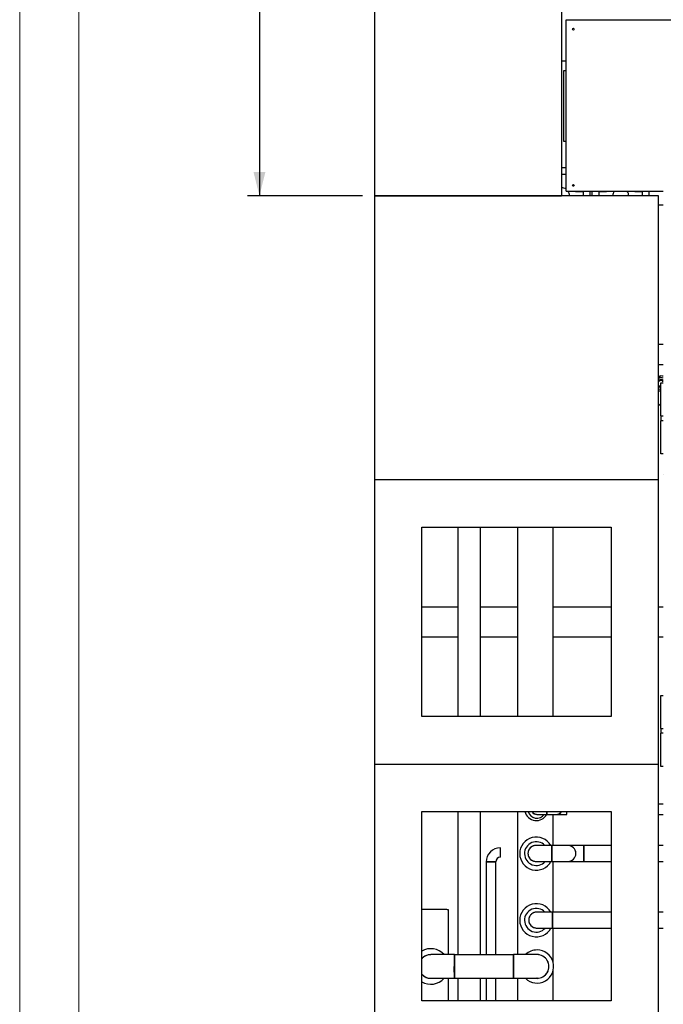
# Model space of a CAD drawing. Header units: millimetres. Extents: x 0 to 841, y 0 to 594.
# Tile 2 of 256: x 0 to 54, y 77 to 160. Entities that reach past the tile are written whole.
import ezdxf

# ---------------------------------------------------------------- set-up
doc = ezdxf.new("R2010")
doc.units = ezdxf.units.MM
doc.layers.add('COTES', color=1, linetype='Continuous')
doc.layers.add('TRAIT-FORT', color=4, linetype='Continuous', lineweight=25)
doc.styles.add('SLDTEXTSTYLE0', font='TXT', dxfattribs={"width": 0.75})
doc.dimstyles.new('SLDDIMSTYLE0', dxfattribs={"dimtxt": 3.5, "dimasz": 2, "dimexe": 0, "dimexo": 0.0625, "dimgap": 0.875, "dimtad": 1, "dimdec": 0, "dimlfac": 25, "dimrnd": 1e-09, "dimzin": 12, "dimdsep": 46, "dimtxsty": 'SLDTEXTSTYLE0', "dimsah": 1, "dimcen": 0.09, "dimadec": 0, "dimazin": 3, "dimtfac": 1, "dimtdec": 0, "dimtofl": 0, "dimtmove": 0, "dimatfit": 3, "dimfxl": 1, "dimfrac": 2, "dimtolj": 1, "dimtzin": 12, "dimarcsym": 0})

# ---------------------------------------------------------------- blocks, each defined once
blk = doc.blocks.new('_D_15')
at = {"layer": 'COTES', "color": 1, "transparency": 16777216}
for p, q in [((28.971, 193.234), (19.256, 193.234)), ((20.256, 193.234), (20.256, 145.234)), ((28.971, 145.234), (19.256, 145.234))]:
    blk.add_line(p, q, dxfattribs=at)
for points in [[(20.256, 193.234), (19.756, 191.234), (20.756, 191.234)], [(20.256, 145.234), (20.756, 147.234), (19.756, 147.234)]]:
    blk.add_solid(points, dxfattribs=at)
at = {"layer": 'COTES', "color": 1, "transparency": 16777216, "insert": (15.744, 164.062), "char_height": 3.5, "attachment_point": 1, "rotation": 90, "style": 'SLDTEXTSTYLE0'}
blk.add_mtext('1200', dxfattribs=at)

msp = doc.modelspace()

# ---------------------------------------------------------------- linework, layer by layer
at = {"color": 7, "linetype": 'Continuous', "lineweight": 18}
for p, q in [((0, 594), (0, 0)), ((5, 589), (5, 5))]:
    msp.add_line(p, q, dxfattribs=at)
at = {"layer": 'TRAIT-FORT', "color": 4, "linetype": 'Continuous', "lineweight": 25}
for p, q in [((29.971, 169.234), (29.971, 145.234)), ((45.771, 169.234), (45.771, 145.234)), ((46.171, 145.634), (46.171, 160.114)), ((46.171, 160.114), (107.891, 160.114)), ((46.171, 160.114), (46.171, 160.114)), ((45.771, 156.634), (46.171, 156.634)), ((45.771, 156.634), (46.171, 156.634)), ((45.971, 149.834), (45.971, 155.834)), ((45.971, 155.834), (46.171, 155.834)), ((46.171, 149.834), (45.971, 149.834)), ((45.771, 147.634), (46.171, 147.634)), ((45.771, 147.06), (46.137, 147.06)), ((46.137, 147.06), (46.137, 146.42)), ((46.137, 146.42), (46.171, 146.42)), ((46.171, 145.634), (54.371, 145.634)), ((46.957, 145.634), (46.957, 145.6)), ((46.957, 145.6), (47.597, 145.6)), ((47.597, 145.6), (47.597, 145.234)), ((48.171, 145.634), (48.171, 145.234)), ((48.371, 145.234), (48.371, 145.634)), ((48.945, 145.234), (48.945, 145.6)), ((48.945, 145.6), (49.585, 145.6)), ((49.585, 145.6), (49.585, 145.634)), ((51.957, 145.634), (51.957, 145.6)), ((51.957, 145.6), (52.597, 145.6)), ((52.597, 145.6), (52.597, 145.234)), ((53.151, 145.634), (53.151, 145.234)), ((53.971, 145.234), (29.971, 145.234)), ((29.971, 145.234), (29.971, 121.234)), ((29.971, 145.234), (45.771, 145.234)), ((53.971, 121.234), (53.971, 145.234)), ((54.371, 144.454), (53.971, 144.454)), ((54.371, 132.674), (53.971, 132.674)), ((53.971, 130.994), (54.371, 130.994)), ((54.016, 129.909), (53.971, 129.861)), ((54.371, 129.826), (54.285, 129.846)), ((53.971, 129.511), (53.998, 129.545)), ((53.971, 128.933), (54.066, 128.911)), ((54.171, 126.634), (54.171, 129.434)), ((54.171, 129.434), (54.371, 129.434)), ((54.066, 128.911), (54.171, 128.886)), ((53.971, 127.65), (54.171, 127.462)), ((54.171, 126.634), (54.371, 126.634)), ((54.171, 126.634), (54.171, 126.234)), ((54.171, 123.434), (54.171, 126.234)), ((54.371, 126.234), (54.171, 126.234)), ((54.371, 123.434), (54.171, 123.434)), ((54.371, 121.714), (54.371, 121.714)), ((29.971, 121.234), (29.971, 97.234)), ((53.971, 121.234), (29.971, 121.234)), ((53.971, 97.234), (53.971, 121.234)), ((33.971, 117.234), (49.971, 117.234)), ((33.971, 101.234), (33.971, 117.234)), ((37.005, 117.234), (37.005, 101.234)), ((38.937, 101.234), (38.937, 117.234)), ((42.065, 117.234), (42.062, 101.234)), ((45.062, 101.234), (45.065, 117.234)), ((49.971, 117.234), (49.971, 101.234)), ((37.005, 110.494), (33.971, 110.494)), ((37.005, 110.494), (33.971, 110.494)), ((42.064, 110.494), (38.937, 110.494)), ((42.064, 110.494), (38.937, 110.494)), ((49.971, 110.494), (45.064, 110.494)), ((49.971, 110.494), (45.064, 110.494)), ((54.371, 110.494), (53.971, 110.494)), ((54.371, 110.494), (53.971, 110.494)), ((33.971, 107.974), (37.005, 107.974)), ((33.971, 107.974), (37.005, 107.974)), ((38.937, 107.974), (42.063, 107.974)), ((38.937, 107.974), (42.063, 107.974)), ((45.063, 107.974), (49.971, 107.974)), ((45.063, 107.974), (49.971, 107.974)), ((53.971, 107.974), (54.371, 107.974)), ((53.971, 107.974), (54.371, 107.974)), ((54.171, 100.234), (54.171, 103.034)), ((54.171, 103.034), (54.371, 103.034)), ((49.971, 101.234), (33.971, 101.234)), ((54.171, 100.234), (54.371, 100.234)), ((54.171, 100.234), (54.171, 99.834)), ((54.171, 97.034), (54.171, 99.834)), ((54.371, 99.834), (54.171, 99.834)), ((29.971, 97.234), (53.971, 97.234)), ((29.971, 97.234), (29.971, 73.234)), ((53.971, 73.234), (53.971, 97.234)), ((54.371, 97.034), (54.171, 97.034)), ((33.971, 93.234), (49.971, 93.234)), ((33.971, 77.234), (33.971, 93.234)), ((37.005, 93.234), (37.005, 81.124)), ((38.937, 81.124), (38.937, 93.234)), ((42.06, 93.234), (42.058, 81.131)), ((49.971, 93.234), (49.971, 77.234)), ((54.371, 93.833), (53.971, 93.833)), ((43.676, 92.981), (44.528, 92.981)), ((44.528, 92.981), (45.38, 92.981)), ((45.06, 90.354), (45.06, 92.981)), ((45.38, 92.981), (46.232, 92.981)), ((53.971, 92.981), (54.371, 92.981)), ((44.96, 90.354), (43.612, 90.354)), ((46.308, 90.354), (44.96, 90.354)), ((44.96, 90.353), (44.96, 89.006)), ((47.656, 90.354), (46.308, 90.354)), ((49.971, 90.354), (47.656, 90.354)), ((47.656, 90.354), (47.656, 89.006)), ((54.371, 90.354), (53.971, 90.354)), ((43.612, 89.006), (44.959, 89.006)), ((44.959, 89.006), (46.308, 89.006)), ((45.059, 84.725), (45.059, 89.006)), ((46.308, 89.006), (47.655, 89.006)), ((47.656, 89.006), (49.971, 89.006)), ((53.971, 89.006), (54.371, 89.006)), ((39.409, 88.96), (39.409, 81.124)), ((39.809, 88.96), (39.409, 88.96)), ((40.209, 88.96), (39.809, 88.96)), ((40.209, 81.124), (40.209, 88.96)), ((36.215, 83.2), (36.213, 84.919)), ((43.001, 84.077), (43.001, 84.071)), ((45.023, 84.725), (43.674, 84.725)), ((49.971, 84.725), (45.022, 84.725)), ((45.022, 84.725), (45.022, 83.377)), ((54.371, 84.725), (53.971, 84.725)), ((36.225, 83.2), (36.172, 83.2)), ((36.225, 81.131), (36.225, 83.2)), ((43.674, 83.377), (45.022, 83.377)), ((45.022, 83.377), (49.971, 83.377)), ((45.058, 80.491), (45.058, 83.377)), ((53.971, 83.377), (54.371, 83.377)), ((54.371, 83.314), (54.371, 83.314)), ((36.722, 81.131), (34.722, 81.131)), ((41.706, 81.124), (36.722, 81.124)), ((34.722, 79.131), (36.722, 79.131)), ((36.224, 77.234), (36.221, 79.131)), ((36.225, 77.234), (36.225, 79.131)), ((36.722, 79.138), (41.706, 79.138)), ((37.005, 79.138), (37.005, 77.234)), ((38.937, 77.234), (38.937, 79.138)), ((39.409, 79.138), (39.409, 77.234)), ((40.209, 77.234), (40.209, 79.138)), ((42.057, 79.131), (42.057, 77.234)), ((43.612, 79.13), (43.706, 79.125)), ((43.706, 79.13), (43.69, 79.13)), ((45.057, 77.234), (45.058, 79.759)), ((49.971, 77.234), (33.971, 77.234))]:
    msp.add_line(p, q, dxfattribs=at)
at = {"layer": 'TRAIT-FORT', "color": 4, "linetype": 'Continuous', "lineweight": 25, "flags": 128}
for points in [[(54.371, 129.817), (54.345, 129.827), (54.285, 129.846)], [(53.971, 128.944), (54.006, 128.929), (54.066, 128.911)], [(54.066, 128.911), (54.128, 128.901), (54.171, 128.898)], [(36.213, 84.919), (36.213, 84.92), (36.202, 84.923), (36.178, 84.926), (36.139, 84.929), (36.088, 84.932), (36.024, 84.935), (35.947, 84.938), (35.859, 84.94), (35.76, 84.942), (35.651, 84.944), (35.534, 84.946), (35.408, 84.948), (35.277, 84.949), (35.14, 84.95), (34.999, 84.95), (34.855, 84.95), (34.71, 84.95)], [(36.722, 81.124), (36.723, 81.116), (36.723, 81.095), (36.724, 81.059), (36.725, 81.01), (36.725, 80.948), (36.726, 80.874), (36.726, 80.789), (36.727, 80.695), (36.727, 80.592), (36.727, 80.483), (36.728, 80.368), (36.728, 80.25), (36.728, 80.131), (36.728, 80.011), (36.728, 79.893), (36.727, 79.778), (36.727, 79.669), (36.727, 79.567), (36.726, 79.472), (36.726, 79.387), (36.725, 79.313), (36.725, 79.251), (36.724, 79.202), (36.723, 79.166), (36.723, 79.145), (36.722, 79.138), (36.722, 79.145), (36.721, 79.166), (36.72, 79.202), (36.72, 79.251), (36.719, 79.313), (36.719, 79.387), (36.718, 79.472), (36.718, 79.567), (36.717, 79.669), (36.717, 79.778), (36.717, 79.893), (36.717, 80.011), (36.717, 80.131)], [(43.706, 81.13), (43.699, 81.13), (43.676, 81.13), (43.638, 81.13), (43.586, 81.13), (43.519, 81.13), (43.438, 81.13), (43.345, 81.13), (43.238, 81.13), (43.121, 81.13), (42.992, 81.13), (42.853, 81.13), (42.706, 81.13), (42.552, 81.131), (42.39, 81.131), (42.224, 81.131), (42.054, 81.131), (41.881, 81.131), (41.706, 81.131)], [(41.706, 79.131), (41.881, 79.131), (42.054, 79.131), (42.224, 79.131), (42.39, 79.131), (42.552, 79.131), (42.706, 79.13), (42.854, 79.13), (42.992, 79.13), (43.121, 79.13), (43.238, 79.13), (43.345, 79.13), (43.438, 79.13), (43.519, 79.13), (43.586, 79.13), (43.638, 79.13), (43.676, 79.13), (43.699, 79.13), (43.706, 79.13)]]:
    msp.add_lwpolyline(points, dxfattribs=at)
at = {"layer": 'TRAIT-FORT', "color": 4, "linetype": 'Continuous', "lineweight": 25}
for centre in [(46.771, 159.314), (46.771, 146.114)]:
    msp.add_circle(centre, 0.072, dxfattribs=at)
for centre, radius, start, end in [((45.771, 145.234), 0.68, 53.96812, 90), ((45.771, 145.234), 0.68, 0, 36.03188), ((50.771, 145.234), 0.68, 143.96812, 180), ((50.771, 145.234), 0.68, 0, 36.03188), ((54.176, 129.378), 0.64, 72.25833, 108.67951), ((54.176, 129.378), 0.48, 76.77581, 115.27937), ((54.176, 129.378), 0.32, 52.45014, 129.83272), ((54.176, 129.378), 0.244, 212.85318, 268.83158), ((54.176, 129.378), 0.32, 230.16728, 269.10911), ((54.176, 129.378), 0.244, 36.93852, 136.77581), ((54.176, 129.378), 0.64, 251.32049, 269.55457), ((43.655, 93.449), 0.992, 192.55126, 331.72226), ((43.692, 93.407), 0.758, 193.19632, 325.82886), ((43.676, 93.407), 0.43, 203.74503, 277.82115), ((45.38, 93.407), 0.426, 270, 336.01809), ((43.644, 89.665), 1.4, 29.50453, 180), ((40.609, 88.96), 1.2, 89.99598, 180.00085), ((43.644, 89.665), 1, 43.59377, 318.81493), ((43.612, 89.68), 0.674, 90.00052, 269.99948), ((46.308, 89.68), 0.674, 0, 90), ((40.609, 88.96), 0.4, 90.02389, 180), ((43.644, 89.665), 1.4, 180, 331.94202), ((46.308, 89.68), 0.674, 270, 0), ((46.308, 89.68), 0.674, 270, 0), ((34.77, 25.765), 59.186, 90.0584, 90.77429), ((43.644, 84.035), 1.4, 29.50453, 180), ((43.644, 84.035), 1, 43.59377, 318.81493), ((43.644, 84.035), 1.4, 180, 331.94202), ((43.674, 84.051), 0.674, 89.99998, 269.37793), ((34.722, 80.131), 1.503, 41.70131, 120.00133), ((43.706, 80.125), 1.4, 225.28985, 90), ((43.706, 80.125), 1.4, 90, 134.11917), ((34.722, 80.131), 1, 90, 138.7318), ((-27.632, 80.131), 69.345, 359.17949, 0.82051), ((43.669, 80.14), 1, 76.72801, 96.21654), ((43.706, 80.13), 1, 269.99999, 90.80077), ((43.708, 80.131), 0.998, 269.87906, 90.08428), ((34.722, 80.131), 1, 221.2682, 270), ((34.722, 80.131), 1.503, 239.99867, 318.29869)]:
    msp.add_arc(centre, radius, start, end, dxfattribs=at)
for points, knots in [([(54.285, 129.846), (54.24, 129.856), (54.15, 129.878), (54.06, 129.899), (54.016, 129.909)], [0, 0, 0, 0, 0.497844, 1, 1, 1, 1]), ([(43.291, 93.234), (43.307, 93.202), (43.343, 93.126), (43.446, 93.04), (43.565, 92.988), (43.644, 92.983), (43.676, 92.981)], [0, 0, 0, 0, 0.218506, 0.512544, 0.806583, 1, 1, 1, 1]), ([(44.528, 93.234), (44.528, 93.202), (44.528, 93.126), (44.528, 93.04), (44.528, 92.988), (44.528, 92.983), (44.528, 92.981)], [0, 0, 0, 0, 0.2185057, 0.5125443, 0.8065829, 1, 1, 1, 1]), ([(44.528, 92.981), (44.528, 92.981), (44.528, 92.976), (44.528, 93), (44.528, 93.068), (44.528, 93.153), (44.528, 93.216), (44.528, 93.234)], [0, 0, 0, 0, 0.006151, 0.298625, 0.591098, 0.883572, 1, 1, 1, 1]), ([(45.38, 92.981), (45.428, 92.986), (45.524, 92.995), (45.649, 93.069), (45.733, 93.153), (45.756, 93.216), (45.762, 93.234)], [0, 0, 0, 0, 0.294284, 0.588568, 0.882851, 1, 1, 1, 1]), ([(46.232, 92.982), (46.232, 92.986), (46.232, 92.995), (46.232, 93.069), (46.232, 93.153), (46.232, 93.216), (46.232, 93.234)], [0, 0, 0, 0, 0.2899251, 0.5860264, 0.8821277, 1, 1, 1, 1]), ([(40.609, 89.36), (40.609, 89.365), (40.609, 89.374), (40.609, 89.443), (40.609, 89.544), (40.609, 89.671), (40.609, 89.808), (40.609, 89.939), (40.609, 90.05), (40.609, 90.13), (40.609, 90.154), (40.609, 90.163), (40.609, 90.16), (40.609, 90.16)], [0, 0, 0, 0, 0.107293, 0.214587, 0.32188, 0.429174, 0.536467, 0.643761, 0.751054, 0.858348, 0.965641, 0.999265, 1, 1, 1, 1]), ([(43.612, 90.352), (43.586, 90.352), (43.522, 90.352), (43.422, 90.33), (43.316, 90.29), (43.217, 90.231), (43.131, 90.158), (43.057, 90.07), (43, 89.972), (42.96, 89.864), (42.94, 89.766), (42.938, 89.704), (42.938, 89.68)], [0, 0, 0, 0, 0.073892, 0.179738, 0.288654, 0.3945, 0.503415, 0.609261, 0.718177, 0.824023, 0.932938, 1, 1, 1, 1]), ([(44.96, 89.007), (44.96, 89.007), (44.96, 89.002), (44.96, 89.015), (44.96, 89.041), (44.96, 89.088), (44.96, 89.152), (44.96, 89.23), (44.96, 89.321), (44.96, 89.423), (44.96, 89.543), (44.96, 89.669), (44.96, 89.794), (44.96, 89.905), (44.96, 90.009), (44.96, 90.104), (44.96, 90.186), (44.96, 90.255), (44.96, 90.307), (44.96, 90.34), (44.96, 90.355), (44.96, 90.353), (44.96, 90.352)], [0, 0, 0, 0, 0.002732, 0.056136, 0.109539, 0.162942, 0.216346, 0.269749, 0.323152, 0.376556, 0.429959, 0.49997, 0.553373, 0.606776, 0.66018, 0.713583, 0.766987, 0.82039, 0.873793, 0.927197, 0.9806, 1, 1, 1, 1]), ([(46.982, 89.68), (46.98, 89.718), (46.976, 89.794), (46.947, 89.904), (46.9, 90.008), (46.837, 90.103), (46.758, 90.186), (46.667, 90.254), (46.566, 90.307), (46.457, 90.34), (46.369, 90.355), (46.32, 90.353), (46.307, 90.352)], [0, 0, 0, 0, 0.1057842, 0.2146362, 0.3204204, 0.4292724, 0.5350567, 0.6439086, 0.7496929, 0.8585448, 0.9643291, 1, 1, 1, 1]), ([(47.656, 89.007), (47.656, 89.009), (47.656, 89.012), (47.656, 89.041), (47.656, 89.088), (47.656, 89.151), (47.656, 89.23), (47.656, 89.321), (47.656, 89.423), (47.656, 89.543), (47.656, 89.668), (47.656, 89.794), (47.656, 89.904), (47.656, 90.008), (47.656, 90.103), (47.656, 90.186), (47.656, 90.254), (47.656, 90.307), (47.656, 90.34), (47.656, 90.355), (47.656, 90.353), (47.656, 90.353)], [0, 0, 0, 0, 0.0504539, 0.1052213, 0.1584451, 0.2132125, 0.2664363, 0.3212037, 0.3744275, 0.4291949, 0.4999785, 0.5532023, 0.6079697, 0.6611936, 0.7159609, 0.7691848, 0.8239521, 0.877176, 0.9319433, 0.9851672, 1, 1, 1, 1]), ([(42.938, 89.68), (42.938, 89.636), (42.942, 89.592), (42.955, 89.528), (42.96, 89.506), (42.973, 89.464), (42.98, 89.443), (43.006, 89.382), (43.026, 89.343), (43.063, 89.288), (43.076, 89.27), (43.104, 89.236), (43.119, 89.22), (43.166, 89.173), (43.2, 89.145), (43.255, 89.108), (43.274, 89.097), (43.313, 89.076), (43.353, 89.057), (43.394, 89.042), (43.436, 89.029), (43.458, 89.024), (43.523, 89.011), (43.567, 89.006), (43.612, 89.006)], [0, 0, 0, 0, 0.125, 0.125, 0.1875, 0.1875, 0.25, 0.25, 0.375, 0.375, 0.4375, 0.4375, 0.5, 0.5, 0.625, 0.625, 0.6875, 0.6875, 0.75, 0.8125, 0.8125, 0.875, 0.875, 1, 1, 1, 1]), ([(39.409, 88.96), (39.409, 88.96), (39.412, 88.96), (39.42, 88.96), (39.423, 88.96), (39.43, 88.96), (39.435, 88.96), (39.45, 88.96), (39.462, 88.96), (39.484, 88.96), (39.492, 88.96), (39.509, 88.96), (39.517, 88.96), (39.545, 88.96), (39.565, 88.96), (39.598, 88.96), (39.609, 88.96), (39.632, 88.96), (39.656, 88.96), (39.681, 88.96), (39.706, 88.96), (39.718, 88.96), (39.757, 88.96), (39.783, 88.96), (39.822, 88.96), (39.835, 88.96), (39.861, 88.96), (39.875, 88.96), (39.913, 88.96), (39.938, 88.96), (39.974, 88.96), (39.986, 88.96), (40.009, 88.96), (40.021, 88.96), (40.053, 88.96), (40.073, 88.96), (40.111, 88.96), (40.127, 88.96), (40.149, 88.96), (40.156, 88.96), (40.168, 88.96), (40.174, 88.96), (40.189, 88.96), (40.197, 88.96), (40.207, 88.96), (40.209, 88.96), (40.209, 88.96)], [0, 0, 0, 0, 0.0625, 0.0625, 0.09375, 0.09375, 0.125, 0.125, 0.1875, 0.1875, 0.21875, 0.21875, 0.25, 0.25, 0.3125, 0.3125, 0.34375, 0.34375, 0.375, 0.40625, 0.40625, 0.4375, 0.4375, 0.5, 0.5, 0.53125, 0.53125, 0.5625, 0.5625, 0.625, 0.625, 0.65625, 0.65625, 0.6875, 0.6875, 0.75, 0.75, 0.8125, 0.8125, 0.84375, 0.84375, 0.875, 0.875, 0.9375, 0.9375, 1, 1, 1, 1]), ([(43.674, 84.723), (43.648, 84.723), (43.585, 84.723), (43.485, 84.701), (43.379, 84.66), (43.28, 84.602), (43.194, 84.528), (43.12, 84.44), (43.063, 84.342), (43.023, 84.235), (43.003, 84.137), (43.001, 84.075), (43, 84.051)], [0, 0, 0, 0, 0.073892, 0.179738, 0.288654, 0.3945, 0.503415, 0.609261, 0.718177, 0.824023, 0.932938, 1, 1, 1, 1]), ([(43, 84.051), (43.002, 84.014), (43.006, 83.938), (43.035, 83.828), (43.082, 83.723), (43.145, 83.629), (43.224, 83.545), (43.314, 83.477), (43.416, 83.425), (43.525, 83.391), (43.613, 83.376), (43.662, 83.378), (43.675, 83.379)], [0, 0, 0, 0, 0.105784, 0.214636, 0.32042, 0.429272, 0.535057, 0.643909, 0.749693, 0.858545, 0.964329, 1, 1, 1, 1]), ([(45.022, 83.379), (45.022, 83.379), (45.022, 83.379), (45.022, 83.401), (45.022, 83.442), (45.022, 83.501), (45.022, 83.575), (45.022, 83.662), (45.022, 83.761), (45.022, 83.868), (45.022, 83.966), (45.022, 84.065), (45.022, 84.165), (45.022, 84.275), (45.022, 84.379), (45.022, 84.474), (45.022, 84.557), (45.022, 84.625), (45.022, 84.677), (45.022, 84.711), (45.022, 84.726), (45.022, 84.723), (45.022, 84.723)], [0, 0, 0, 0, 0.039495, 0.092892, 0.14629, 0.199687, 0.253085, 0.306482, 0.35988, 0.413277, 0.466675, 0.500024, 0.553422, 0.606819, 0.660217, 0.713614, 0.767012, 0.820409, 0.873807, 0.927205, 0.980602, 1, 1, 1, 1]), ([(34.722, 81.127), (34.684, 81.127), (34.589, 81.127), (34.441, 81.094), (34.283, 81.035), (34.138, 80.947), (34.033, 80.863), (33.984, 80.802), (33.971, 80.785)], [0, 0, 0, 0, 0.1358684, 0.3304905, 0.5307566, 0.7253786, 0.9256448, 1, 1, 1, 1]), ([(36.722, 79.131), (36.722, 79.131), (36.722, 79.124), (36.722, 79.143), (36.722, 79.182), (36.722, 79.252), (36.722, 79.346), (36.722, 79.463), (36.722, 79.598), (36.722, 79.749), (36.722, 79.927), (36.722, 80.113), (36.722, 80.299), (36.722, 80.463), (36.722, 80.618), (36.722, 80.758), (36.722, 80.881), (36.722, 80.983), (36.722, 81.06), (36.722, 81.11), (36.722, 81.132), (36.722, 81.128), (36.722, 81.127)], [0, 0, 0, 0, 0.0020908, 0.0555632, 0.1090356, 0.1625081, 0.2159805, 0.269453, 0.3229254, 0.3763979, 0.4298703, 0.4999716, 0.553444, 0.6069165, 0.6603889, 0.7138614, 0.7673338, 0.8208062, 0.8742787, 0.9277511, 0.9812236, 1, 1, 1, 1]), ([(41.706, 81.13), (41.706, 81.13), (41.706, 81.137), (41.706, 81.118), (41.706, 81.08), (41.706, 81.009), (41.706, 80.915), (41.706, 80.799), (41.706, 80.663), (41.706, 80.513), (41.706, 80.335), (41.706, 80.205), (41.706, 80.131)], [0, 0, 0, 0, 0.004523, 0.111474, 0.218425, 0.325376, 0.432327, 0.539278, 0.646229, 0.75318, 0.860131, 1, 1, 1, 1]), ([(41.706, 80.131), (41.706, 80.075), (41.706, 79.962), (41.706, 79.799), (41.706, 79.644), (41.706, 79.503), (41.706, 79.381), (41.706, 79.279), (41.706, 79.201), (41.706, 79.152), (41.706, 79.129), (41.706, 79.133), (41.706, 79.134)], [0, 0, 0, 0, 0.106939, 0.213878, 0.320816, 0.427755, 0.534694, 0.641633, 0.748572, 0.85551, 0.962449, 1, 1, 1, 1]), ([(33.971, 79.475), (33.998, 79.444), (34.063, 79.371), (34.189, 79.28), (34.339, 79.202), (34.518, 79.144), (34.648, 79.135), (34.722, 79.131)], [0, 0, 0, 0, 0.144951, 0.345467, 0.540331, 0.740846, 1, 1, 1, 1])]:
    msp.add_open_spline(points, degree=3, knots=knots, dxfattribs=at)

# ---------------------------------------------------------------- dimensions: what is measured, and where the dimension line sits
at = {"layer": 'COTES', "color": 1}
dim = msp.add_linear_dim(base=(20.256, 145.234), p1=(29.971, 193.234), p2=(29.971, 145.234), angle=90, dimstyle='SLDDIMSTYLE0', dxfattribs=at)
dim.commit()
dim.dimension.update_dxf_attribs({"geometry": '_D_15', "text_midpoint": (20.256, 169.234), "dimtype": 160})

doc.saveas('drawing.dxf')
